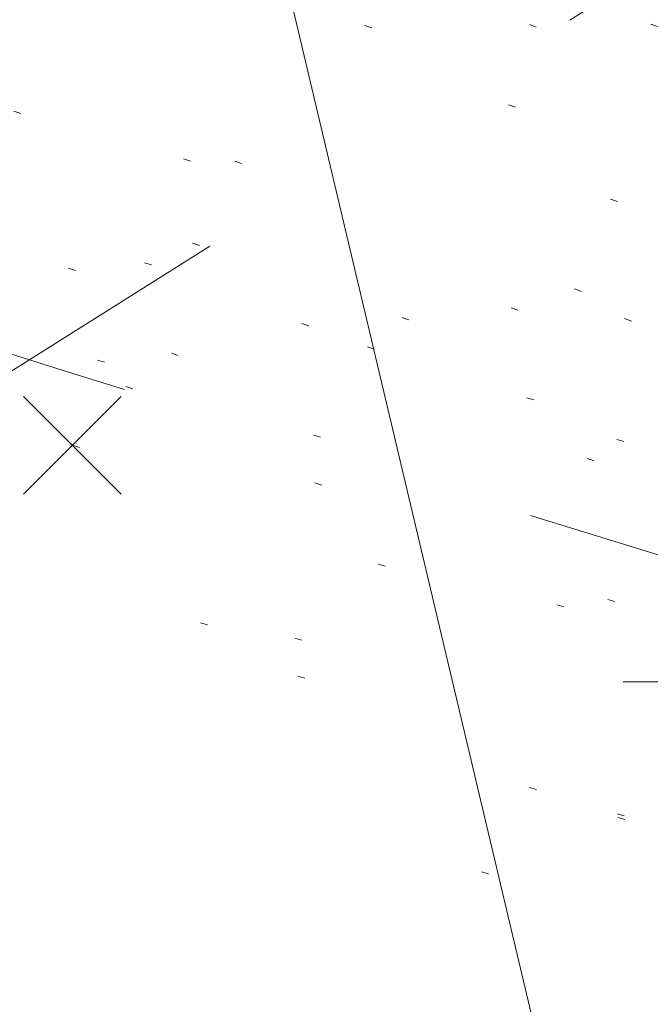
# Model space of a CAD drawing. Extents: x 413123 to 1465301, y 377724 to 504150.
# Tile 4 of 256: x 1463127 to 1463136, y 433239 to 433252. Entities that reach past the tile are written whole.
import ezdxf

# ---------------------------------------------------------------- set-up
doc = ezdxf.new("R2010")
doc.units = 0
doc.header["$MEASUREMENT"] = 0
for name, pattern in [('DGN Style 1', [8.732639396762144, 0.01453018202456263, -8.71810921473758]), ('DGN Style 3', [20.34225483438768, 14.53018202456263, -5.812072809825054]), ('DGN Style 5', [10.171127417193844, 4.35905460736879, -5.812072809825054])]:
    doc.linetypes.add(name, pattern=pattern)
for name, color, linetype, lineweight in [('DR_X_Text', 7, 'Continuous', 0), ('DT_X_Contour_Minor', 136, 'DGN Style 3', 0), ('DT_X_Terrain_Ground_Line', 92, 'DGN Style 3', 13), ('PM_X_Parking_Lot_Stall', 7, 'DGN Style 5', 0), ('PV_X_Curb', 120, 'DGN Style 1', 0), ('PV_X_EOP', 7, 'DGN Style 3', 0), ('SV_X_Random_Point (Construction)', 7, 'Continuous', 0)]:
    doc.layers.add(name, color=color, linetype=linetype, lineweight=lineweight)
doc.layers.add('SV_Observation (Construction)', color=97, linetype='DGN Style 1', lineweight=0, transparency=0.9)
doc.layers.add('SV_X_Shot_Marker (Construction)', color=40, linetype='Continuous', lineweight=0, transparency=0.5)
doc.styles.add('X_Straight-Normal LS 0.50_0', font='calibril.ttf')
doc.dimstyles.new('X_Dec-0  Masked  Straight', dxfattribs={"dimtxt": 0.13999972, "dimasz": 0.13999972, "dimexe": 0.06999986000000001, "dimexo": 0.06999986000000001, "dimgap": 0.06999986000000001, "dimtad": 1, "dimdec": 0, "dimzin": 3, "dimdsep": 46, "dimtxsty": 'X_Straight-Normal LS 0.50_0', "dimcen": 0, "dimclrd": 7, "dimclre": 7, "dimaunit": 1, "dimadec": 4, "dimazin": 2, "dimtfac": 1, "dimtdec": 0, "dimtofl": 0, "dimtmove": 1, "dimatfit": 1, "dimfxl": 1, "dimtolj": 1, "dimtzin": 3, "dimlwd": 0, "dimlwe": 0, "dimarcsym": 0})

# ---------------------------------------------------------------- blocks, each defined once
blk = doc.blocks.new('X_563')
at = {"layer": 'SV_X_Random_Point (Construction)', "color": 7, "linetype": 'Continuous', "lineweight": 0, "transparency": 33554559}
for p, q in [((-0.03333333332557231, -0.03337499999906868), (0.03333333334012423, 0.03337499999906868)), ((-0.03333333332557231, 0.03337499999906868), (0.03333333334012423, -0.03337499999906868))]:
    blk.add_line(p, q, dxfattribs=at)
blk = doc.blocks.new('SVPT_2590')
at = {"layer": 'SV_X_Shot_Marker (Construction)', "transparency": 33554495}
for p, q in [((0, 0.02500000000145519), (0, -0.02500000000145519)), ((-0.02499999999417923, 0), (0.02500000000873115, 0))]:
    blk.add_line(p, q, dxfattribs=at)
blk.add_point((0, 0), dxfattribs=at)
blk = doc.blocks.new('*U5554', base_point=(1463158.719041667, 433438.2508333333, 579.5851666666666))
at = {"layer": 'DT_X_Contour_Minor', "elevation": 571.9999999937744, "flags": 128}
blk.add_lwpolyline([(1463395.217597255, 433160.4001539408), (1463379.26645557, 433166.5904968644), (1463376.271119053, 433167.7533763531), (1463374.121313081, 433168.5890107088), (1463372.817037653, 433169.097399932), (1463372.35829277, 433169.2785440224), (1463372.262347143, 433169.3252680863), (1463372.230106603, 433169.3408914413), (1463372.205344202, 433169.3527184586), (1463372.188059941, 433169.360749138), (1463372.178253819, 433169.3649834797), (1463371.925647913, 433169.4625609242), (1463368.452046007, 433170.8047416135), (1463363.521519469, 433172.7098829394), (1463361.850359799, 433173.3555198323), (1463360.534775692, 433173.8635745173), (1463359.574767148, 433174.2340469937), (1463358.970334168, 433174.466937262), (1463357.832613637, 433174.904535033), (1463357.217168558, 433175.141860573), (1463356.22412372, 433175.5256388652), (1463354.853479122, 433176.0558699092), (1463353.105234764, 433176.7325537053), (1463347.939783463, 433178.7323141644), (1463346.11758143, 433179.4364631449), (1463344.525063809, 433180.0490897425), (1463343.162230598, 433180.570193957), (1463342.029081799, 433180.9997757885), (1463339.313597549, 433182.0232974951), (1463338.294788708, 433182.4070822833), (1463337.274975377, 433182.790795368), (1463336.254157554, 433183.1744367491), (1463335.232335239, 433183.5580064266), (1463332.506136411, 433184.5807632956), (1463331.490227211, 433184.9627923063), (1463330.48714873, 433185.3418116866), (1463329.49690097, 433185.7178214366), (1463328.519483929, 433186.0908215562), (1463325.930146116, 433187.0814757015), (1463325.063197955, 433187.4072487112), (1463324.404356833, 433187.6415771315), (1463323.95362275, 433187.7844609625), (1463323.710995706, 433187.835900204), (1463323.064319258, 433187.8625792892), (1463322.837569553, 433187.6548760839), (1463322.708957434, 433187.6462891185), (1463322.42029952, 433187.7095438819), (1463321.971595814, 433187.844640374), (1463321.362846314, 433188.0515785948), (1463319.526119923, 433188.6992028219), (1463318.668472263, 433189.000702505), (1463317.473074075, 433189.4194833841), (1463315.93992536, 433189.9555454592), (1463314.069026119, 433190.6088887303), (1463308.629627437, 433192.5075123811), (1463306.748951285, 433193.1804606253), (1463305.18647184, 433193.7753376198), (1463303.942189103, 433194.2921433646), (1463303.016103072, 433194.7308778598), (1463300.970802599, 433195.7967415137), (1463300.227145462, 433196.1691067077), (1463299.530149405, 433196.4868045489), (1463298.879814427, 433196.7498350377), (1463298.27614053, 433196.9581981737), (1463295.567871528, 433197.8030023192), (1463295.548309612, 433197.8289543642), (1463295.489237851, 433197.863598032), (1463295.320406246, 433197.9564067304), (1463295.041814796, 433198.1073804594), (1463294.653463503, 433198.3165192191), (1463293.471513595, 433198.9517759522), (1463292.901949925, 433199.2303848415), (1463292.079721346, 433199.5897689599), (1463291.004827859, 433200.0299283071), (1463289.677269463, 433200.5508628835), (1463285.800227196, 433202.0477220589), (1463284.419012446, 433202.5564074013), (1463283.183149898, 433202.959819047), (1463282.092639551, 433203.2579569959), (1463281.147481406, 433203.4508212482), (1463278.82086262, 433203.8247609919), (1463278.077441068, 433203.9367775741), (1463277.592140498, 433203.9923725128), (1463277.364960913, 433203.991545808), (1463277.395902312, 433203.9342974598), (1463278.142577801, 433203.5354880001), (1463275.56458941, 433204.513508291), (1463274.992398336, 433204.7331112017), (1463274.380677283, 433204.9727683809), (1463273.72942625, 433205.2324798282), (1463273.038645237, 433205.5122455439), (1463269.722763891, 433206.8646121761), (1463260.35808285, 433211.218083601), (1463259.894401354, 433211.0632559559), (1463259.806685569, 433211.0345824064), (1463259.742258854, 433211.0149164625), (1463259.701121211, 433211.0042581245), (1463259.683272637, 433211.0026073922), (1463259.666728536, 433211.0102155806), (1463259.585621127, 433210.9582969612), (1463259.354706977, 433210.796834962), (1463258.973986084, 433210.5258295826), (1463258.44345845, 433210.1452808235), (1463256.82897577, 433208.984426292), (1463256.24759574, 433208.6199916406), (1463255.714317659, 433208.397328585), (1463255.229141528, 433208.3164371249), (1463254.792067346, 433208.3773172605), (1463253.690672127, 433208.7286930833), (1463253.26833566, 433208.8549521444), (1463252.827372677, 433208.9701974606), (1463252.367783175, 433209.0744290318), (1463251.889567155, 433209.1676468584), (1463249.614430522, 433209.5769646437), (1463240.237872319, 433212.5940606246), (1463238.454207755, 433213.1703490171), (1463237.121739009, 433213.6061730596), (1463236.240466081, 433213.9015327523), (1463235.810388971, 433214.0564280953), (1463235.265111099, 433214.2821965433), (1463234.725239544, 433214.4946353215), (1463233.514583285, 433214.96262532), (1463231.63314232, 433215.6861665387), (1463229.08091665, 433216.665258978), (1463221.380601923, 433219.6169071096), (1463218.795139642, 433220.5962062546), (1463216.813988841, 433221.3203675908), (1463215.437149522, 433221.7893911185), (1463214.664621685, 433222.0032768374), (1463213.410296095, 433222.2334550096), (1463212.729179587, 433222.4060797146), (1463211.626574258, 433222.7513202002), (1463210.102480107, 433223.2691764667), (1463208.156897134, 433223.9596485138), (1463202.406690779, 433226.0310616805), (1463200.416384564, 433226.7460653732), (1463198.758120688, 433227.3375165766), (1463197.431899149, 433227.8054152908), (1463196.437719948, 433228.1497615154), (1463194.229298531, 433228.903281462), (1463193.161854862, 433229.2506078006), (1463191.61583992, 433229.7274468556), (1463189.591253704, 433230.3337986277), (1463187.088096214, 433231.0696631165), (1463179.774914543, 433233.2046520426), (1463177.233310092, 433233.940070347), (1463175.093382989, 433234.5450835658), (1463173.355133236, 433235.0196916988), (1463172.018560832, 433235.3638947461), (1463168.989937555, 433236.1078960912), (1463167.832428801, 433236.3997851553), (1463166.631369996, 433236.7174513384), (1463165.38676114, 433237.0608946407), (1463164.098602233, 433237.4301150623), (1463160.605445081, 433238.4490723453), (1463159.334963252, 433238.8012012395), (1463158.143385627, 433239.0933699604), (1463157.030712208, 433239.3255785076), (1463155.996942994, 433239.4978268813), (1463153.345430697, 433239.8772089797), (1463152.374170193, 433240.0300720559), (1463151.449022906, 433240.2041247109), (1463150.569988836, 433240.3993669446), (1463149.737067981, 433240.6157987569), (1463147.577429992, 433241.2212030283), (1463146.539310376, 433241.5219487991), (1463145.04468002, 433241.9701329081), (1463143.093538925, 433242.565755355), (1463140.68588709, 433243.3088161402), (1463133.656801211, 433245.486896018), (1463131.317868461, 433246.2118520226), (1463129.57288462, 433246.7531601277), (1463128.421849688, 433247.1108203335), (1463127.864763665, 433247.2848326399), (1463127.171132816, 433247.5040015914), (1463126.714422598, 433247.6437083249), (1463125.864515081, 433247.8984518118), (1463124.621410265, 433248.268232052), (1463122.98510815, 433248.7530490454), (1463114.431571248, 433251.2839474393)], dxfattribs=at)

msp = doc.modelspace()

# ---------------------------------------------------------------- linework, layer by layer
at = {"layer": 'PM_X_Parking_Lot_Stall', "extrusion": (0.04094173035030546, 0.02574224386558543, 0.9988298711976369), "elevation": 71627.08918711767, "flags": 128}
msp.add_lwpolyline([(-412023.1004877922, -1467497.128352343), (-412023.1004877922, -1467509.747098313)], dxfattribs=at)
at = {"layer": 'PV_X_Curb'}
for points, knots in [([(1463034.114341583, 433358.5354235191, 570.967442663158), (1463034.382762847, 433357.8525596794, 570.9829174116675), (1463034.902669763, 433356.6746703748, 570.9791408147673), (1463036.322057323, 433354.5205973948, 570.6849760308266), (1463037.748960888, 433352.2020754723, 570.6878951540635), (1463040.018756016, 433349.1857511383, 570.9427811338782), (1463042.639031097, 433346.7780487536, 570.7955674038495), (1463044.970687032, 433345.5933757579, 570.8824061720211), (1463045.921303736, 433345.2188641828, 570.878208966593), (1463051.106075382, 433343.1762354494, 570.8553169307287), (1463056.290847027, 433341.1336067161, 570.8324248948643), (1463061.475618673, 433339.0909779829, 570.809532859), (1463062.018547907, 433338.9041474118, 570.7725412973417), (1463062.561477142, 433338.7173168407, 570.7355497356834), (1463063.104406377, 433338.5304862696, 570.6985581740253), (1463069.657625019, 433335.9461940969, 570.7210719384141), (1463076.21084366, 433333.3619019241, 570.7435857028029), (1463082.764062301, 433330.7776097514, 570.7660994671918), (1463087.246478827, 433329.0023655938, 570.8028168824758), (1463091.728895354, 433327.2271214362, 570.8395342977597), (1463096.211311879, 433325.4518772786, 570.8762517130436), (1463096.878442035, 433325.1897515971, 570.9638925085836), (1463097.545572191, 433324.9276259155, 571.0515333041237), (1463098.212702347, 433324.6655002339, 571.1391740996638), (1463104.831686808, 433322.094946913, 571.1640382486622), (1463111.45067127, 433319.524393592, 571.1889023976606), (1463118.069655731, 433316.953840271, 571.2137665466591), (1463125.957183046, 433313.9138789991, 571.1851535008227), (1463133.844710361, 433310.8739177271, 571.1565404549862), (1463141.732237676, 433307.8339564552, 571.1279274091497), (1463145.767175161, 433306.241790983, 571.1313455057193), (1463149.802112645, 433304.6496255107, 571.134763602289), (1463153.83705013, 433303.0574600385, 571.1381816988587), (1463154.355066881, 433302.8054079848, 571.0924572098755), (1463154.873083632, 433302.5533559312, 571.0467327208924), (1463155.391100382, 433302.3013038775, 571.0010082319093), (1463159.740180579, 433300.5574304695, 571.007755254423), (1463164.089260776, 433298.8135570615, 571.0145022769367), (1463168.438340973, 433297.0696836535, 571.0212492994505), (1463173.76020955, 433294.9893866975, 571.0517121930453), (1463179.082078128, 433292.9090897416, 571.0821750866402), (1463184.403946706, 433290.8287927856, 571.1126379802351), (1463184.927832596, 433290.6024130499, 571.183469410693), (1463185.451718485, 433290.3760333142, 571.254300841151), (1463185.975604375, 433290.1496535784, 571.3251322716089), (1463193.283059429, 433287.4009373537, 571.3274320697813), (1463200.590514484, 433284.6522211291, 571.3297318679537), (1463207.897969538, 433281.9035049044, 571.3320316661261), (1463214.611583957, 433279.3049910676, 571.3660593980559), (1463221.325198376, 433276.7064772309, 571.4000871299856), (1463228.038812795, 433274.1079633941, 571.4341148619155), (1463234.876881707, 433271.4003319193, 571.5030017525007), (1463241.714950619, 433268.6927004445, 571.5718886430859), (1463248.553019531, 433265.9850689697, 571.6407755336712), (1463252.53367608, 433264.4224603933, 571.6987979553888), (1463256.514332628, 433262.8598518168, 571.7568203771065), (1463260.494989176, 433261.2972432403, 571.8148427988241), (1463261.18962272, 433261.0748617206, 571.7422662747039), (1463261.884256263, 433260.8524802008, 571.6696897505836), (1463262.578889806, 433260.6300986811, 571.5971132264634), (1463267.974277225, 433258.4984942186, 571.5913249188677), (1463273.369664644, 433256.3668897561, 571.5855366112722), (1463278.765052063, 433254.2352852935, 571.5797483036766), (1463284.039124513, 433252.1341649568, 571.626583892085), (1463289.313196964, 433250.0330446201, 571.6734194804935), (1463294.587269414, 433247.9319242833, 571.7202550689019), (1463295.147837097, 433247.7325865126, 571.8045569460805), (1463295.70840478, 433247.533248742, 571.8888588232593), (1463296.268972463, 433247.3339109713, 571.9731607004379), (1463303.262539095, 433244.6091737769, 572.0038664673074), (1463310.256105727, 433241.8844365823, 572.034572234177), (1463317.249672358, 433239.1596993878, 572.0652780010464), (1463324.8255847, 433236.206749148, 572.1003223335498), (1463332.401497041, 433233.2537989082, 572.1353666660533), (1463339.977409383, 433230.3008486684, 572.1704109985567), (1463346.624217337, 433227.6724527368, 572.1699621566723), (1463353.271025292, 433225.044056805, 572.1695133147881), (1463359.917833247, 433222.4156608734, 572.1690644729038), (1463363.666535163, 433220.9685334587, 572.1740861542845), (1463367.415237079, 433219.521406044, 572.1791078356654), (1463371.163938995, 433218.0742786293, 572.1841295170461), (1463371.754596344, 433217.8301906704, 572.1047293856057), (1463372.345253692, 433217.5861027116, 572.0253292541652), (1463372.935911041, 433217.3420147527, 571.9459291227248), (1463380.338603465, 433214.4611246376, 571.9041823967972), (1463387.741295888, 433211.5802345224, 571.8624356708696), (1463395.143988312, 433208.6993444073, 571.8206889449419), (1463403.121855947, 433205.5721027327, 571.8539167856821), (1463411.099723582, 433202.4448610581, 571.8871446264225), (1463419.077591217, 433199.3176193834, 571.9203724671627), (1463419.407565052, 433199.1647159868, 571.9396248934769), (1463419.737538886, 433199.0118125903, 571.9588773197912), (1463420.067512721, 433198.8589091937, 571.9781297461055)], [0, 0, 0, 0, 0.004163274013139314, 0.007301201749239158, 0.0146979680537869, 0.01957460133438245, 0.02877745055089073, 0.03448275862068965, 0.03448275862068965, 0.03448275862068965, 0.06896551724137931, 0.06896551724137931, 0.06896551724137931, 0.1034482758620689, 0.1034482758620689, 0.1034482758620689, 0.1379310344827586, 0.1379310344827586, 0.1379310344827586, 0.1724137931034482, 0.1724137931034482, 0.1724137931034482, 0.2068965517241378, 0.2068965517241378, 0.2068965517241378, 0.2413793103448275, 0.2413793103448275, 0.2413793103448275, 0.2758620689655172, 0.2758620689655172, 0.2758620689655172, 0.3103448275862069, 0.3103448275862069, 0.3103448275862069, 0.3448275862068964, 0.3448275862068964, 0.3448275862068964, 0.3793103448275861, 0.3793103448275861, 0.3793103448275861, 0.4137931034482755, 0.4137931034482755, 0.4137931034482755, 0.4482758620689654, 0.4482758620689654, 0.4482758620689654, 0.4827586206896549, 0.4827586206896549, 0.4827586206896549, 0.5172413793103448, 0.5172413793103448, 0.5172413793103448, 0.5517241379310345, 0.5517241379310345, 0.5517241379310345, 0.5862068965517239, 0.5862068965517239, 0.5862068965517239, 0.6206896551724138, 0.6206896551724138, 0.6206896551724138, 0.6551724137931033, 0.6551724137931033, 0.6551724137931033, 0.6896551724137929, 0.6896551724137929, 0.6896551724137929, 0.7241379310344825, 0.7241379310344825, 0.7241379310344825, 0.7586206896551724, 0.7586206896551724, 0.7586206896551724, 0.7931034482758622, 0.7931034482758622, 0.7931034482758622, 0.8275862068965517, 0.8275862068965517, 0.8275862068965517, 0.8620689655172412, 0.8620689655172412, 0.8620689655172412, 0.8965517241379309, 0.8965517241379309, 0.8965517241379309, 0.9310344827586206, 0.9310344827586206, 0.9310344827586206, 0.9655172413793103, 0.9655172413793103, 0.9655172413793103, 1, 1, 1, 1]), ([(1463694.730807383, 433042.1012902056, 573.2000085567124), (1463688.122071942, 433044.6665198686, 573.2117681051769), (1463681.5133365, 433047.2317495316, 573.2235276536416), (1463674.904601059, 433049.7969791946, 573.2352872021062), (1463669.906627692, 433051.7384291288, 573.2422034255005), (1463664.908654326, 433053.679879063, 573.249119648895), (1463659.910680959, 433055.6213289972, 573.2560358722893), (1463659.31440991, 433055.8530469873, 573.3282538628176), (1463658.718138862, 433056.0847649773, 573.400471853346), (1463658.121867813, 433056.3164829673, 573.4726898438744), (1463656.811811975, 433056.8455353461, 573.4691755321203), (1463655.501756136, 433057.3745877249, 573.4656612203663), (1463654.191700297, 433057.9036401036, 573.4621469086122), (1463647.078403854, 433060.7016199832, 573.4311409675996), (1463639.965107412, 433063.4995998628, 573.4001350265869), (1463632.851810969, 433066.2975797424, 573.3691290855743), (1463626.603526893, 433068.7760307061, 573.3262890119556), (1463620.355242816, 433071.25448167, 573.2834489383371), (1463614.10695874, 433073.7329326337, 573.2406088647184), (1463606.821724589, 433076.5483492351, 573.1778320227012), (1463599.536490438, 433079.3637658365, 573.1150551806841), (1463592.251256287, 433082.1791824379, 573.052278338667), (1463585.048675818, 433085.0513616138, 572.9767093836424), (1463577.846095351, 433087.9235407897, 572.901140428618), (1463570.643514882, 433090.7957199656, 572.8255714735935), (1463568.520856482, 433091.6009161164, 572.8136526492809), (1463566.398198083, 433092.4061122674, 572.8017338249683), (1463564.275539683, 433093.2113084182, 572.7898150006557), (1463563.658286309, 433093.4932407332, 572.723361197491), (1463563.041032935, 433093.7751730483, 572.6569073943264), (1463562.423779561, 433094.0571053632, 572.5904535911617), (1463557.897842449, 433095.8076798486, 572.5495712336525), (1463553.371905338, 433097.5582543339, 572.5086888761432), (1463548.845968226, 433099.3088288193, 572.4678065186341), (1463541.746736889, 433102.0973839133, 572.4116307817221), (1463534.647505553, 433104.8859390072, 572.3554550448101), (1463527.548274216, 433107.6744941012, 572.2992793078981), (1463527.099574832, 433107.8541490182, 572.3819727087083), (1463526.650875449, 433108.0338039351, 572.4646661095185), (1463526.202176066, 433108.2134588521, 572.5473595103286), (1463518.442801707, 433111.2934591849, 572.5872886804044), (1463510.683427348, 433114.3734595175, 572.6272178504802), (1463502.924052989, 433117.4534598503, 572.6671470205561), (1463495.101662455, 433120.5759616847, 572.6180249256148), (1463487.279271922, 433123.6984635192, 572.5689028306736), (1463479.456881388, 433126.8209653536, 572.5197807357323), (1463474.540841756, 433128.7396558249, 572.5305568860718), (1463469.624802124, 433130.6583462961, 572.5413330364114), (1463464.708762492, 433132.5770367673, 572.5521091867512), (1463464.15178183, 433132.7738995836, 572.4839343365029), (1463463.594801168, 433132.9707623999, 572.4157594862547), (1463463.037820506, 433133.1676252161, 572.3475846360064), (1463455.395093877, 433136.1460172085, 572.2965798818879), (1463447.752367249, 433139.1244092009, 572.2455751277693), (1463440.10964062, 433142.1028011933, 572.1945703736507), (1463439.463345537, 433142.3911085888, 572.2249332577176), (1463438.817050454, 433142.6794159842, 572.2552961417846), (1463438.170755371, 433142.9677233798, 572.2856590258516), (1463431.589276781, 433145.5431962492, 572.3185177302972), (1463425.007798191, 433148.1186691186, 572.351376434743), (1463418.4263196, 433150.6941419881, 572.3842351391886), (1463413.565512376, 433152.6091060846, 572.3506952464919), (1463408.704705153, 433154.5240701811, 572.3171553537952), (1463403.843897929, 433156.4390342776, 572.2836154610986), (1463402.295983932, 433157.0721267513, 572.2966227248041), (1463400.748069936, 433157.7052192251, 572.3096299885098), (1463399.20015594, 433158.3383116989, 572.3226372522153), (1463398.571326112, 433158.6030358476, 572.2531442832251), (1463397.942496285, 433158.8677599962, 572.1836513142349), (1463397.313666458, 433159.1324841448, 572.1141583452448), (1463389.499427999, 433162.1494767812, 572.1431257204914), (1463381.68518954, 433165.1664694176, 572.172093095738), (1463373.87095108, 433168.1834620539, 572.2010604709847), (1463373.202610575, 433168.4242856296, 572.2485422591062), (1463372.53427007, 433168.6651092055, 572.2960240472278), (1463371.865929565, 433168.9059327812, 572.3435058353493), (1463366.852918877, 433170.8940812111, 572.309207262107), (1463361.839908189, 433172.882229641, 572.2749086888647), (1463356.826897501, 433174.8703780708, 572.2406101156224), (1463350.263613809, 433177.4130764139, 572.2105829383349), (1463343.700330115, 433179.955774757, 572.1805557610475), (1463337.137046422, 433182.4984731, 572.1505285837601), (1463332.732110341, 433184.1753668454, 572.1399057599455), (1463328.327174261, 433185.8522605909, 572.129282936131), (1463323.922238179, 433187.5291543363, 572.1186601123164), (1463323.550514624, 433187.6736224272, 572.0672464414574), (1463323.17879107, 433187.8180905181, 572.0158327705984), (1463322.807067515, 433187.9625586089, 571.9644190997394), (1463314.242457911, 433191.4677850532, 571.9189611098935), (1463305.677848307, 433194.9730114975, 571.8735031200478), (1463297.113238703, 433198.4782379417, 571.8280451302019), (1463296.447798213, 433198.6498683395, 571.8729159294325), (1463295.782357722, 433198.8214987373, 571.917786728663), (1463295.116917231, 433198.9931291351, 571.9626575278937), (1463288.43623397, 433201.6173953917, 571.9595616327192), (1463281.755550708, 433204.2416616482, 571.9564657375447), (1463275.074867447, 433206.8659279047, 571.9533698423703), (1463270.698621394, 433208.5836220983, 571.955071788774), (1463266.322375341, 433210.3013162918, 571.9567737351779), (1463261.946129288, 433212.0190104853, 571.9584756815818), (1463261.255964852, 433212.2907585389, 571.8814296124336), (1463260.565800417, 433212.5625065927, 571.8043835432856), (1463259.875635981, 433212.8342546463, 571.7273374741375), (1463253.221984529, 433215.4661261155, 571.684237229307), (1463246.568333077, 433218.0979975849, 571.6411369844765), (1463239.914681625, 433220.7298690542, 571.5980367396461), (1463232.697418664, 433223.5591135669, 571.584901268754), (1463225.480155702, 433226.3883580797, 571.5717657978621), (1463218.262892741, 433229.2176025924, 571.5586303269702), (1463212.689928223, 433231.3845503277, 571.501804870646), (1463207.116963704, 433233.5514980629, 571.4449794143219), (1463201.543999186, 433235.7184457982, 571.3881539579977), (1463197.702392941, 433237.2969398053, 571.3824755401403), (1463193.860786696, 433238.8754338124, 571.376797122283), (1463190.01918045, 433240.4539278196, 571.3711187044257), (1463189.420555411, 433240.6641899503, 571.4587546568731), (1463188.821930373, 433240.874452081, 571.5463906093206), (1463188.223305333, 433241.0847142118, 571.6340265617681), (1463185.054584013, 433242.3131517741, 571.6250500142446), (1463181.885862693, 433243.5415893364, 571.6160734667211), (1463178.717141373, 433244.7700268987, 571.6070969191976), (1463171.181422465, 433247.7347391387, 571.5342143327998), (1463163.645703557, 433250.6994513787, 571.4613317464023), (1463156.10998465, 433253.6641636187, 571.3884491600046), (1463148.761307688, 433256.5197229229, 571.322577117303), (1463141.412630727, 433259.3752822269, 571.2567050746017), (1463134.063953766, 433262.2308415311, 571.1908330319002), (1463126.984343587, 433264.9936274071, 571.2120531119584), (1463119.904733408, 433267.756413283, 571.2332731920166), (1463112.82512323, 433270.519199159, 571.2544932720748), (1463106.948373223, 433272.8554993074, 571.272380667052), (1463101.071623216, 433275.1917994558, 571.290268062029), (1463095.19487321, 433277.5280996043, 571.3081554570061), (1463087.382378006, 433280.5556578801, 571.2445784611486), (1463079.569882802, 433283.583216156, 571.1810014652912), (1463071.757387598, 433286.6107744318, 571.1174244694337), (1463067.011834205, 433288.4980060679, 571.0790224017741), (1463062.266280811, 433290.385237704, 571.0406203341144), (1463057.520727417, 433292.27246934, 571.0022182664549), (1463052.596696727, 433294.1302708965, 570.9741905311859), (1463047.672666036, 433295.988072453, 570.946162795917), (1463042.748635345, 433297.8458740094, 570.9181350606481), (1463040.996474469, 433298.028892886, 570.6600759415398), (1463037.884741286, 433298.0614564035, 570.3732611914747), (1463033.533792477, 433297.4811137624, 570.213053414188), (1463028.578927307, 433295.8351240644, 570.8846791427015), (1463025.750437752, 433293.3300609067, 570.5443428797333), (1463024.222435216, 433291.00068514, 570.5092220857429), (1463023.412434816, 433289.7658735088, 570.490604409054), (1463022.602434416, 433288.5310618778, 570.4719867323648), (1463021.792434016, 433287.2962502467, 570.4533690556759), (1463021.001432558, 433285.3732457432, 570.5012869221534), (1463020.2104311, 433283.4502412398, 570.549204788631), (1463019.419429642, 433281.5272367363, 570.5971226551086), (1463018.531487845, 433279.3825151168, 570.6481372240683), (1463017.643546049, 433277.2377934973, 570.6991517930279), (1463016.755604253, 433275.0930718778, 570.7501663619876), (1463014.741467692, 433270.0950215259, 570.9656913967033), (1463012.727331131, 433265.096971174, 571.181216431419), (1463010.71319457, 433260.0989208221, 571.3967414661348)], [0, 0, 0, 0, 0.01923076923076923, 0.01923076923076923, 0.01923076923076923, 0.03846153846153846, 0.03846153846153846, 0.03846153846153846, 0.05769230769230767, 0.05769230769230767, 0.05769230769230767, 0.07692307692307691, 0.07692307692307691, 0.07692307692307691, 0.09615384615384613, 0.09615384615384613, 0.09615384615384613, 0.1153846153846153, 0.1153846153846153, 0.1153846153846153, 0.1346153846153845, 0.1346153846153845, 0.1346153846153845, 0.1538461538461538, 0.1538461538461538, 0.1538461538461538, 0.1730769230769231, 0.1730769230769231, 0.1730769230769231, 0.1923076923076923, 0.1923076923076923, 0.1923076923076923, 0.2115384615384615, 0.2115384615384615, 0.2115384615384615, 0.2307692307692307, 0.2307692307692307, 0.2307692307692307, 0.25, 0.25, 0.25, 0.269230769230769, 0.269230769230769, 0.269230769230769, 0.2884615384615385, 0.2884615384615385, 0.2884615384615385, 0.3076923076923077, 0.3076923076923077, 0.3076923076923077, 0.3269230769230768, 0.3269230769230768, 0.3269230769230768, 0.3461538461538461, 0.3461538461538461, 0.3461538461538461, 0.3653846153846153, 0.3653846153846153, 0.3653846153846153, 0.3846153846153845, 0.3846153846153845, 0.3846153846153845, 0.4038461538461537, 0.4038461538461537, 0.4038461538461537, 0.423076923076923, 0.423076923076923, 0.423076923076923, 0.4423076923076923, 0.4423076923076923, 0.4423076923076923, 0.4615384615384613, 0.4615384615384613, 0.4615384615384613, 0.4807692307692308, 0.4807692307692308, 0.4807692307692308, 0.5, 0.5, 0.5, 0.5192307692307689, 0.5192307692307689, 0.5192307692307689, 0.538461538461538, 0.538461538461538, 0.538461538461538, 0.5576923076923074, 0.5576923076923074, 0.5576923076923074, 0.576923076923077, 0.576923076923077, 0.576923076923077, 0.5961538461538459, 0.5961538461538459, 0.5961538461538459, 0.6153846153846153, 0.6153846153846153, 0.6153846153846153, 0.6346153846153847, 0.6346153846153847, 0.6346153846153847, 0.6538461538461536, 0.6538461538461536, 0.6538461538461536, 0.673076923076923, 0.673076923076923, 0.673076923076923, 0.6923076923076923, 0.6923076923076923, 0.6923076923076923, 0.7115384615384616, 0.7115384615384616, 0.7115384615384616, 0.7307692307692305, 0.7307692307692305, 0.7307692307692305, 0.7499999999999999, 0.7499999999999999, 0.7499999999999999, 0.7692307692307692, 0.7692307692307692, 0.7692307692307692, 0.7884615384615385, 0.7884615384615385, 0.7884615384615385, 0.8076923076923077, 0.8076923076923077, 0.8076923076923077, 0.826923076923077, 0.826923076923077, 0.826923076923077, 0.846153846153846, 0.846153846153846, 0.846153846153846, 0.8653846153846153, 0.8653846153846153, 0.8653846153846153, 0.8846153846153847, 0.8846153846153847, 0.8846153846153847, 0.9038461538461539, 0.9038461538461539, 0.9038461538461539, 0.9087225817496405, 0.9125585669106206, 0.9159702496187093, 0.9230769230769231, 0.9230769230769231, 0.9230769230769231, 0.9423076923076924, 0.9423076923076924, 0.9423076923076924, 0.9615384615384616, 0.9615384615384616, 0.9615384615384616, 0.9807692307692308, 0.9807692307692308, 0.9807692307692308, 1, 1, 1, 1])]:
    msp.add_open_spline(points, degree=3, knots=knots, dxfattribs=at)
at = {"layer": 'PV_X_EOP'}
for points, knots in [([(1463033.539703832, 433358.668730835, 570.9312826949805), (1463033.78085339, 433357.7791180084, 570.9319642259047), (1463034.311810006, 433356.414696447, 570.9129230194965), (1463035.936664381, 433354.210215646, 570.7574772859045), (1463037.392149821, 433351.9520015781, 570.7191112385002), (1463039.598433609, 433348.7987445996, 570.7996873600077), (1463042.441302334, 433346.5539274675, 570.6747714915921), (1463044.712350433, 433345.0075174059, 570.6881225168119), (1463045.691659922, 433344.6760572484, 570.6008205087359), (1463046.330306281, 433344.4598990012, 570.5438874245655), (1463046.96895264, 433344.243740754, 570.486954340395), (1463047.607598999, 433344.0275825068, 570.4300212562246), (1463047.46569072, 433343.5095853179, 570.4737916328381), (1463047.32378244, 433342.9915881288, 570.5175620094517), (1463047.181874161, 433342.4735909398, 570.5613323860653), (1463047.962688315, 433342.1715041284, 570.5523071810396), (1463048.74350247, 433341.8694173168, 570.5432819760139), (1463049.524316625, 433341.5673305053, 570.5342567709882), (1463049.723445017, 433342.0454324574, 570.5031497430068), (1463049.92257341, 433342.5235344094, 570.4720427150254), (1463050.121701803, 433343.0016363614, 570.4409356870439), (1463054.363252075, 433341.3299102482, 570.4898514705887), (1463058.604802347, 433339.658184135, 570.5387672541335), (1463062.84635262, 433337.9864580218, 570.5876830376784), (1463069.380437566, 433335.4247592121, 570.6248076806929), (1463075.914522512, 433332.8630604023, 570.6619323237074), (1463082.448607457, 433330.3013615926, 570.699056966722), (1463087.637972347, 433328.22388055, 570.7205322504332), (1463092.827337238, 433326.1463995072, 570.7420075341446), (1463098.016702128, 433324.0689184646, 570.7634828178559), (1463104.657268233, 433321.5116641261, 570.769767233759), (1463111.297834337, 433318.9544097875, 570.7760516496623), (1463117.938400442, 433316.3971554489, 570.7823360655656), (1463125.924840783, 433313.2674390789, 570.73748834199), (1463133.911281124, 433310.1377227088, 570.6926406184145), (1463141.897721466, 433307.0080063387, 570.647792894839), (1463141.717745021, 433306.5125578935, 570.6799613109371), (1463141.537768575, 433306.0171094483, 570.7121297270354), (1463141.35779213, 433305.5216610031, 570.7442981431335), (1463142.229950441, 433305.2201381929, 570.7485050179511), (1463143.102108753, 433304.9186153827, 570.7527118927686), (1463143.974267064, 433304.6170925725, 570.7569187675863), (1463144.185348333, 433305.0788176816, 570.735481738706), (1463144.396429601, 433305.5405427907, 570.7140447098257), (1463144.607510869, 433306.0022678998, 570.6926076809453), (1463147.58473388, 433304.8543661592, 570.7341019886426), (1463150.56195689, 433303.7064644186, 570.7755962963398), (1463153.539179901, 433302.558562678, 570.817090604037), (1463158.44037952, 433300.5705139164, 570.826934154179), (1463163.341579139, 433298.5824651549, 570.8367777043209), (1463168.242778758, 433296.5944163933, 570.8466212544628), (1463174.091388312, 433294.2251577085, 570.8787504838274), (1463179.939997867, 433291.8558990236, 570.9108797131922), (1463185.788607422, 433289.4866403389, 570.9430089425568), (1463193.090936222, 433286.8080451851, 571.0096381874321), (1463200.393265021, 433284.1294500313, 571.0762674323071), (1463207.695593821, 433281.4508548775, 571.1428966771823), (1463214.34865388, 433278.828976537, 571.1804566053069), (1463221.001713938, 433276.2070981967, 571.2180165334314), (1463227.654773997, 433273.5852198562, 571.2555764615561), (1463234.593717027, 433270.8614597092, 571.311327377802), (1463241.532660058, 433268.1376995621, 571.3670782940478), (1463248.471603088, 433265.413939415, 571.4228292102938), (1463251.006317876, 433264.4249023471, 571.4376305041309), (1463253.541032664, 433263.4358652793, 571.452431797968), (1463256.075747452, 433262.4468282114, 571.4672330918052), (1463255.94008792, 433261.9072334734, 571.4705339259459), (1463255.804428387, 433261.3676387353, 571.4738347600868), (1463255.668768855, 433260.8280439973, 571.4771355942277), (1463256.445551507, 433260.5848901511, 571.4871075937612), (1463257.222334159, 433260.3417363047, 571.4970795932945), (1463257.999116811, 433260.0985824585, 571.507051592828), (1463258.226294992, 433260.5106164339, 571.4958264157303), (1463258.453473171, 433260.9226504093, 571.4846012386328), (1463258.680651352, 433261.3346843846, 571.4733760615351), (1463259.925804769, 433260.8493021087, 571.4829525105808), (1463261.170958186, 433260.3639198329, 571.4925289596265), (1463262.416111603, 433259.878537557, 571.5021054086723), (1463267.791649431, 433257.7869022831, 571.5241727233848), (1463273.167187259, 433255.6952670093, 571.5462400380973), (1463278.542725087, 433253.6036317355, 571.5683073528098), (1463284.352399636, 433251.3217999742, 571.5814787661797), (1463290.162074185, 433249.039968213, 571.5946501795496), (1463295.971748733, 433246.7581364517, 571.6078215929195), (1463302.949122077, 433244.0521724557, 571.6351321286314), (1463309.926495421, 433241.3462084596, 571.6624426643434), (1463316.903868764, 433238.6402444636, 571.6897532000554), (1463324.563747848, 433235.6405621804, 571.7285381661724), (1463332.223626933, 433232.6408798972, 571.7673231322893), (1463339.883506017, 433229.641197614, 571.8061080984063), (1463346.449952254, 433227.0690864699, 571.8205958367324), (1463353.01639849, 433224.4969753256, 571.8350835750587), (1463359.582844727, 433221.9248641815, 571.8495713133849), (1463363.961849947, 433220.2403229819, 571.8408310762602), (1463368.340855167, 433218.5557817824, 571.8320908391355), (1463372.719860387, 433216.8712405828, 571.8233506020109), (1463380.126525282, 433213.9587859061, 571.7905530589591), (1463387.533190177, 433211.0463312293, 571.7577555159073), (1463394.939855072, 433208.1338765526, 571.7249579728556), (1463402.425974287, 433205.1637758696, 571.7534560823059), (1463409.912093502, 433202.1936751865, 571.7819541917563), (1463417.398212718, 433199.2235745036, 571.8104523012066), (1463417.229394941, 433198.7682275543, 571.8194733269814), (1463417.060577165, 433198.3128806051, 571.8284943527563), (1463416.891759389, 433197.8575336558, 571.8375153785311), (1463417.692446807, 433197.4966240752, 571.8487103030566), (1463418.493134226, 433197.1357144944, 571.859905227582), (1463419.293821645, 433196.7748049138, 571.8711001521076), (1463419.475032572, 433197.247288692, 571.8477905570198), (1463419.6562435, 433197.7197724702, 571.8244809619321), (1463419.837454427, 433198.1922562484, 571.8011713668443), (1463419.83781155, 433198.2226624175, 571.7953862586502), (1463419.838168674, 433198.2530685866, 571.789601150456), (1463419.838525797, 433198.2834747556, 571.7838160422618)], [0, 0, 0, 0, 0.003968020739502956, 0.006425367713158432, 0.01199892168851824, 0.01581541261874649, 0.02326256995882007, 0.02777777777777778, 0.02777777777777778, 0.02777777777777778, 0.05555555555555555, 0.05555555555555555, 0.05555555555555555, 0.08333333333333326, 0.08333333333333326, 0.08333333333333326, 0.1111111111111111, 0.1111111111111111, 0.1111111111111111, 0.1388888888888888, 0.1388888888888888, 0.1388888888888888, 0.1666666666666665, 0.1666666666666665, 0.1666666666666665, 0.1944444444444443, 0.1944444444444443, 0.1944444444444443, 0.2222222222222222, 0.2222222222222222, 0.2222222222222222, 0.25, 0.25, 0.25, 0.2777777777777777, 0.2777777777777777, 0.2777777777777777, 0.3055555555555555, 0.3055555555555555, 0.3055555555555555, 0.333333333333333, 0.333333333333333, 0.333333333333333, 0.3611111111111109, 0.3611111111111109, 0.3611111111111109, 0.3888888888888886, 0.3888888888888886, 0.3888888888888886, 0.4166666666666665, 0.4166666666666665, 0.4166666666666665, 0.4444444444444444, 0.4444444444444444, 0.4444444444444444, 0.472222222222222, 0.472222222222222, 0.472222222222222, 0.5, 0.5, 0.5, 0.5277777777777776, 0.5277777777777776, 0.5277777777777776, 0.5555555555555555, 0.5555555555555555, 0.5555555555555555, 0.5833333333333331, 0.5833333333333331, 0.5833333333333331, 0.6111111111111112, 0.6111111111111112, 0.6111111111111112, 0.638888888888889, 0.638888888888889, 0.638888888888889, 0.6666666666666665, 0.6666666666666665, 0.6666666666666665, 0.6944444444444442, 0.6944444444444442, 0.6944444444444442, 0.722222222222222, 0.722222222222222, 0.722222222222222, 0.7499999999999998, 0.7499999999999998, 0.7499999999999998, 0.7777777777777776, 0.7777777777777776, 0.7777777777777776, 0.8055555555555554, 0.8055555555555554, 0.8055555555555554, 0.8333333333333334, 0.8333333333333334, 0.8333333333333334, 0.861111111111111, 0.861111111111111, 0.861111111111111, 0.8888888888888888, 0.8888888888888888, 0.8888888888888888, 0.9166666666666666, 0.9166666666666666, 0.9166666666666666, 0.9444444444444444, 0.9444444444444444, 0.9444444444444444, 0.9722222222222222, 0.9722222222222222, 0.9722222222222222, 1, 1, 1, 1]), ([(1463695.37345491, 433042.3269481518, 573.2056029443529), (1463695.118355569, 433042.4173281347, 573.1929567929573), (1463694.863256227, 433042.5077081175, 573.1803106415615), (1463694.608156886, 433042.5980881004, 573.1676644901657), (1463688.127196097, 433045.133574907, 573.1638691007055), (1463681.646235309, 433047.6690617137, 573.1600737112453), (1463675.165274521, 433050.2045485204, 573.1562783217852), (1463668.255959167, 433052.9440202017, 573.1540820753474), (1463661.346643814, 433055.6834918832, 573.1518858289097), (1463654.437328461, 433058.4229635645, 573.149689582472), (1463647.338400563, 433061.2071824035, 573.1301154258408), (1463640.239472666, 433063.9914012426, 573.1105412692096), (1463633.140544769, 433066.7756200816, 573.0909671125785), (1463626.823799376, 433069.2202639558, 573.0453158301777), (1463620.507053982, 433071.6649078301, 572.999664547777), (1463614.190308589, 433074.1095517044, 572.9540132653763), (1463606.930945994, 433076.9629614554, 572.8967218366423), (1463599.671583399, 433079.8163712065, 572.8394304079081), (1463592.412220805, 433082.6697809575, 572.7821389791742), (1463585.208613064, 433085.5359198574, 572.7224006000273), (1463578.005005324, 433088.4020587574, 572.6626622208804), (1463570.801397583, 433091.2681976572, 572.6029238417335), (1463563.539543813, 433094.1288766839, 572.5195568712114), (1463556.277690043, 433096.9895557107, 572.4361899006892), (1463549.015836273, 433099.8502347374, 572.3528229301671), (1463541.464235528, 433102.896740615, 572.3143753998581), (1463533.912634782, 433105.9432464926, 572.2759278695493), (1463526.361034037, 433108.9897523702, 572.2374803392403), (1463524.510466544, 433109.6486739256, 572.222419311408), (1463522.659899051, 433110.307595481, 572.2073582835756), (1463520.809331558, 433110.9665170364, 572.1922972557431), (1463520.996148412, 433111.478044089, 572.2051758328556), (1463521.182965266, 433111.9895711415, 572.2180544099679), (1463521.36978212, 433112.5010981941, 572.2309329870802), (1463520.520611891, 433112.8412018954, 572.2365752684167), (1463519.671441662, 433113.1813055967, 572.2422175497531), (1463518.822271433, 433113.5214092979, 572.2478598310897), (1463518.644435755, 433113.0349413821, 572.2388127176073), (1463518.466600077, 433112.5484734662, 572.229765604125), (1463518.288764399, 433112.0620055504, 572.2207184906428), (1463514.835464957, 433113.4033588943, 572.2367800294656), (1463511.382165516, 433114.7447122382, 572.2528415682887), (1463507.928866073, 433116.0860655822, 572.2689031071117), (1463493.594865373, 433121.7420238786, 572.2482959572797), (1463479.260864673, 433127.3979821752, 572.2276888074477), (1463464.926863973, 433133.0539404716, 572.2070816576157), (1463449.455525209, 433139.0728186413, 572.1640707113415), (1463433.984186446, 433145.0916968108, 572.1210597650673), (1463418.512847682, 433151.1105749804, 572.0780488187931), (1463413.328996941, 433153.1553309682, 572.0135393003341), (1463408.145146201, 433155.200086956, 571.9490297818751), (1463402.961295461, 433157.2448429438, 571.8845202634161), (1463403.132465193, 433157.7716799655, 571.9190447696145), (1463403.303634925, 433158.2985169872, 571.953569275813), (1463403.474804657, 433158.825354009, 571.9880937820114), (1463402.600267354, 433159.1613721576, 571.9863420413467), (1463401.725730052, 433159.4973903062, 571.984590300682), (1463400.851192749, 433159.8334084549, 571.9828385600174), (1463400.653049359, 433159.3552482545, 571.9439093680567), (1463400.454905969, 433158.8770880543, 571.9049801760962), (1463400.256762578, 433158.3989278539, 571.8660509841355), (1463399.322085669, 433158.774478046, 571.9116587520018), (1463398.387408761, 433159.150028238, 571.9572665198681), (1463397.452731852, 433159.5255784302, 572.0028742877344), (1463389.04126259, 433162.8168634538, 571.9920574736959), (1463380.629793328, 433166.1081484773, 571.9812406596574), (1463372.218324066, 433169.3994335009, 571.9704238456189), (1463367.156032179, 433171.3851717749, 571.9528553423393), (1463362.093740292, 433173.370910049, 571.9352868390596), (1463357.031448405, 433175.3566483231, 571.91771833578), (1463350.485608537, 433177.9162151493, 571.9032139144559), (1463343.93976867, 433180.4757819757, 571.8887094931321), (1463337.393928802, 433183.0353488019, 571.8742050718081), (1463332.955818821, 433184.7683232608, 571.8612483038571), (1463328.517708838, 433186.5012977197, 571.8482915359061), (1463324.079598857, 433188.2342721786, 571.835334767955), (1463307.834725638, 433194.592922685, 571.7755947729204), (1463291.58985242, 433200.9515731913, 571.7158547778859), (1463275.344979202, 433207.3102236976, 571.6561147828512), (1463270.255842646, 433209.3105723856, 571.6395679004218), (1463265.16670609, 433211.3109210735, 571.6230210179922), (1463260.077569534, 433213.3112697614, 571.6064741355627), (1463253.452444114, 433215.9179517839, 571.5595870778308), (1463246.827318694, 433218.5246338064, 571.5127000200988), (1463240.202193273, 433221.1313158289, 571.4658129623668), (1463232.962477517, 433223.9732301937, 571.4532933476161), (1463225.722761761, 433226.8151445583, 571.4407737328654), (1463218.483046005, 433229.6570589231, 571.4282541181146), (1463212.90690448, 433231.8646312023, 571.4088467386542), (1463207.330762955, 433234.0722034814, 571.3894393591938), (1463201.754621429, 433236.2797757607, 571.3700319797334), (1463194.142429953, 433239.2572758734, 571.3409586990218), (1463186.530238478, 433242.2347759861, 571.3118854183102), (1463178.918047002, 433245.2122760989, 571.2828121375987), (1463169.428496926, 433248.9128530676, 571.1919051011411), (1463159.93894685, 433252.6134300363, 571.1009980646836), (1463150.449396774, 433256.314007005, 571.0100910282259), (1463145.077359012, 433258.4557943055, 570.9673048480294), (1463139.70532125, 433260.5975816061, 570.9245186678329), (1463134.333283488, 433262.7393689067, 570.8817324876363), (1463132.297653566, 433263.5246301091, 570.8037126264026), (1463130.262023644, 433264.3098913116, 570.7256927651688), (1463128.226393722, 433265.0951525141, 570.6476729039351), (1463128.413443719, 433265.4813551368, 570.6980714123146), (1463128.600493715, 433265.8675577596, 570.748469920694), (1463128.787543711, 433266.2537603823, 570.7988684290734), (1463127.919822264, 433266.676285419, 570.7925938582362), (1463127.052100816, 433267.0988104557, 570.786319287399), (1463126.184379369, 433267.5213354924, 570.7800447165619), (1463126.004706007, 433267.0870623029, 570.7088488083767), (1463125.825032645, 433266.6527891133, 570.6376529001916), (1463125.645359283, 433266.2185159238, 570.5664569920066), (1463121.458270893, 433267.8591123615, 570.6667666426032), (1463117.271182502, 433269.4997087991, 570.7670762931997), (1463113.084094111, 433271.1403052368, 570.8673859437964), (1463107.189564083, 433273.4271367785, 570.8747985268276), (1463101.295034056, 433275.7139683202, 570.8822111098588), (1463095.400504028, 433278.0007998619, 570.88962369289), (1463087.576983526, 433281.0591137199, 570.8606773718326), (1463079.753463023, 433284.117427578, 570.8317310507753), (1463071.92994252, 433287.175741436, 570.8027847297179), (1463067.216062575, 433289.0371870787, 570.7609532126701), (1463062.502182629, 433290.8986327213, 570.7191216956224), (1463057.788302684, 433292.7600783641, 570.6772901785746), (1463055.438489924, 433293.6549933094, 570.597871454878), (1463053.088677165, 433294.5499082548, 570.5184527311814), (1463050.738864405, 433295.4448232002, 570.4390340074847), (1463050.919405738, 433295.974786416, 570.493206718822), (1463051.099947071, 433296.5047496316, 570.547379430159), (1463051.280488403, 433297.0347128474, 570.6015521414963), (1463050.479713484, 433297.3478403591, 570.5996470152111), (1463049.678938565, 433297.660967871, 570.5977418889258), (1463048.878163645, 433297.9740953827, 570.5958367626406), (1463048.616684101, 433297.4827268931, 570.554312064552), (1463048.355204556, 433296.9913584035, 570.5127873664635), (1463048.093725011, 433296.499989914, 570.471262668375), (1463046.16244202, 433297.1796919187, 570.4532430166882), (1463044.231159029, 433297.8593939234, 570.4352233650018), (1463042.299876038, 433298.5390959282, 570.4172037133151), (1463040.683227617, 433298.6270722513, 570.3881765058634), (1463037.665619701, 433298.5647521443, 570.3323767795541), (1463033.387011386, 433297.9238663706, 570.2772123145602), (1463028.240821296, 433296.3164198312, 570.1397972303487), (1463025.314393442, 433293.7317706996, 570.0019896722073), (1463023.773730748, 433291.3674614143, 569.9858104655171), (1463022.862373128, 433289.9688870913, 569.9762398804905), (1463021.951015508, 433288.5703127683, 569.966669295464), (1463021.039657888, 433287.1717384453, 569.9570987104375)], [0, 0, 0, 0, 0.02083333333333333, 0.02083333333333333, 0.02083333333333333, 0.04166666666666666, 0.04166666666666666, 0.04166666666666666, 0.06249999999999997, 0.06249999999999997, 0.06249999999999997, 0.08333333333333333, 0.08333333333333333, 0.08333333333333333, 0.1041666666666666, 0.1041666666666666, 0.1041666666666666, 0.1249999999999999, 0.1249999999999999, 0.1249999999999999, 0.1458333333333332, 0.1458333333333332, 0.1458333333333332, 0.1666666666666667, 0.1666666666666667, 0.1666666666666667, 0.1875, 0.1875, 0.1875, 0.2083333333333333, 0.2083333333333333, 0.2083333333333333, 0.2291666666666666, 0.2291666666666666, 0.2291666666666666, 0.2499999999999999, 0.2499999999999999, 0.2499999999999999, 0.2708333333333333, 0.2708333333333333, 0.2708333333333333, 0.2916666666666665, 0.2916666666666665, 0.2916666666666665, 0.3125, 0.3125, 0.3125, 0.3333333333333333, 0.3333333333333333, 0.3333333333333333, 0.3541666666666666, 0.3541666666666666, 0.3541666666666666, 0.375, 0.375, 0.375, 0.3958333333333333, 0.3958333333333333, 0.3958333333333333, 0.4166666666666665, 0.4166666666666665, 0.4166666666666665, 0.4374999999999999, 0.4374999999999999, 0.4374999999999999, 0.4583333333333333, 0.4583333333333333, 0.4583333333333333, 0.4791666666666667, 0.4791666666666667, 0.4791666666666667, 0.4999999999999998, 0.4999999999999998, 0.4999999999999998, 0.5208333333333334, 0.5208333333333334, 0.5208333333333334, 0.5416666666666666, 0.5416666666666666, 0.5416666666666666, 0.5624999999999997, 0.5624999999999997, 0.5624999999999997, 0.5833333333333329, 0.5833333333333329, 0.5833333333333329, 0.6041666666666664, 0.6041666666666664, 0.6041666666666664, 0.625, 0.625, 0.625, 0.6458333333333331, 0.6458333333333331, 0.6458333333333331, 0.6666666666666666, 0.6666666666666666, 0.6666666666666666, 0.6875, 0.6875, 0.6875, 0.7083333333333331, 0.7083333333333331, 0.7083333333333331, 0.7291666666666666, 0.7291666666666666, 0.7291666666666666, 0.75, 0.75, 0.75, 0.7708333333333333, 0.7708333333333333, 0.7708333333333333, 0.7916666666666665, 0.7916666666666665, 0.7916666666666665, 0.8125, 0.8125, 0.8125, 0.8333333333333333, 0.8333333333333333, 0.8333333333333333, 0.8541666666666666, 0.8541666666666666, 0.8541666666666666, 0.875, 0.875, 0.875, 0.8958333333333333, 0.8958333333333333, 0.8958333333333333, 0.9166666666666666, 0.9166666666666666, 0.9166666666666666, 0.9375, 0.9375, 0.9375, 0.9583333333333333, 0.9583333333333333, 0.9583333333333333, 0.9631710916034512, 0.9674286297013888, 0.9713421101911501, 0.9791666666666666, 0.9791666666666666, 0.9791666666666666, 1, 1, 1, 1])]:
    msp.add_open_spline(points, degree=3, knots=knots, dxfattribs=at)
at = {"layer": 'SV_Observation (Construction)', "transparency": 33554434}
for p in [(1463028.533203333, 433292.1146671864, 570.9354451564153), (1463026.701104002, 433291.6388828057, 571.30742888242), (1463023.773730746, 433291.3674614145, 569.9858104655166), (1463024.222435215, 433291.0006851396, 570.5092220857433), (1463026.086881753, 433289.6337099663, 571.3506656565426), (1463021.792434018, 433287.2962502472, 570.4533690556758), (1463021.792434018, 433287.2962502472, 570.4533690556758), (1463021.03965789, 433287.1717384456, 569.9570987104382), (1463021.03965789, 433287.1717384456, 569.9570987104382), (1463025.383142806, 433284.7382202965, 570.9416899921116), (1463020.10749695, 433284.5588435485, 570.0138357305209), (1463022.22792775, 433283.6316991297, 571.226979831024), (1463019.089105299, 433282.0709967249, 570.0910142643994), (1463043.89765727, 433281.8709006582, 571.447972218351), (1463019.419429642, 433281.527236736, 570.5971226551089), (1463035.733222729, 433278.7133279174, 571.4245994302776), (1463025.805297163, 433277.9499481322, 570.9988391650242), (1463051.432013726, 433276.8791080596, 571.6450710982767), (1463052.080037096, 433276.3698438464, 571.6456762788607), (1463021.086994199, 433275.9771448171, 571.0573821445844), (1463015.56232757, 433275.4709067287, 570.3947203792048), (1463016.755604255, 433275.093071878, 570.7501663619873), (1463016.753352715, 433275.0052337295, 570.7321458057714), (1463028.222198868, 433273.5782394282, 571.2166331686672), (1463058.817106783, 433271.6248657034, 571.7299503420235), (1463023.081341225, 433270.8141113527, 571.2484776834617), (1463065.575289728, 433270.2278586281, 571.7317213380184), (1463037.948753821, 433270.1419387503, 571.7682504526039), (1463068.403228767, 433268.2272040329, 571.7706378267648), (1463079.457102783, 433265.7119859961, 571.7866735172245), (1463084.713855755, 433262.3466612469, 571.8547692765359), (1463087.38279694, 433260.9586148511, 571.8963417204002), (1463098.536349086, 433258.5830632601, 571.8789877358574), (1463106.092292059, 433254.3723349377, 571.9648148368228), (1463106.077947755, 433253.6034567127, 572.0071737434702), (1463115.331535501, 433249.7707339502, 572.090601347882), (1463126.209988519, 433246.6541254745, 572.0988341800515), (1463128.018842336, 433246.2520067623, 572.0573275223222)]:
    msp.add_line(p, (1463260.25624, 433205.5898700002, 572.09), dxfattribs=at)

# ---------------------------------------------------------------- block references
at = {"layer": 'DT_X_Terrain_Ground_Line'}
msp.add_blockref('*U5554', (1463158.719041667, 433438.2508333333, 579.5851666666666), dxfattribs=at)
at = {"layer": 'SV_X_Random_Point (Construction)', "color": 7, "linetype": 'Continuous', "lineweight": 0, "transparency": 33554559, "xscale": 20, "yscale": 20, "zscale": 20}
msp.add_blockref('X_563', (1463128.018842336, 433246.2520067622, 572.0573275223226), dxfattribs=at)
at = {"layer": 'SV_X_Shot_Marker (Construction)', "transparency": 33554495, "xscale": 20, "yscale": 20, "zscale": 20}
msp.add_blockref('SVPT_2590', (1463136.050702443, 433243.0148699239, 572.0525263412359), dxfattribs=at)

# ---------------------------------------------------------------- leaders
at = {"layer": 'DR_X_Text', "color": 7, "linetype": 'Continuous', "lineweight": 0, "annotation_type": 0, "has_hookline": 1, "hookline_direction": 0, "text_width": 25.91933280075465}
msp.add_leader([(1463128.583180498, 433262.5692678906), (1463136.320117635, 433229.9184201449), (1463136.460117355, 433229.9184201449)], dimstyle='X_Dec-0  Masked  Straight', override={"dimscale": 0, "dimtxt": 0.13999972, "dimasz": 0.13999972, "dimtad": 0}, dxfattribs=at)

doc.saveas('drawing.dxf')
